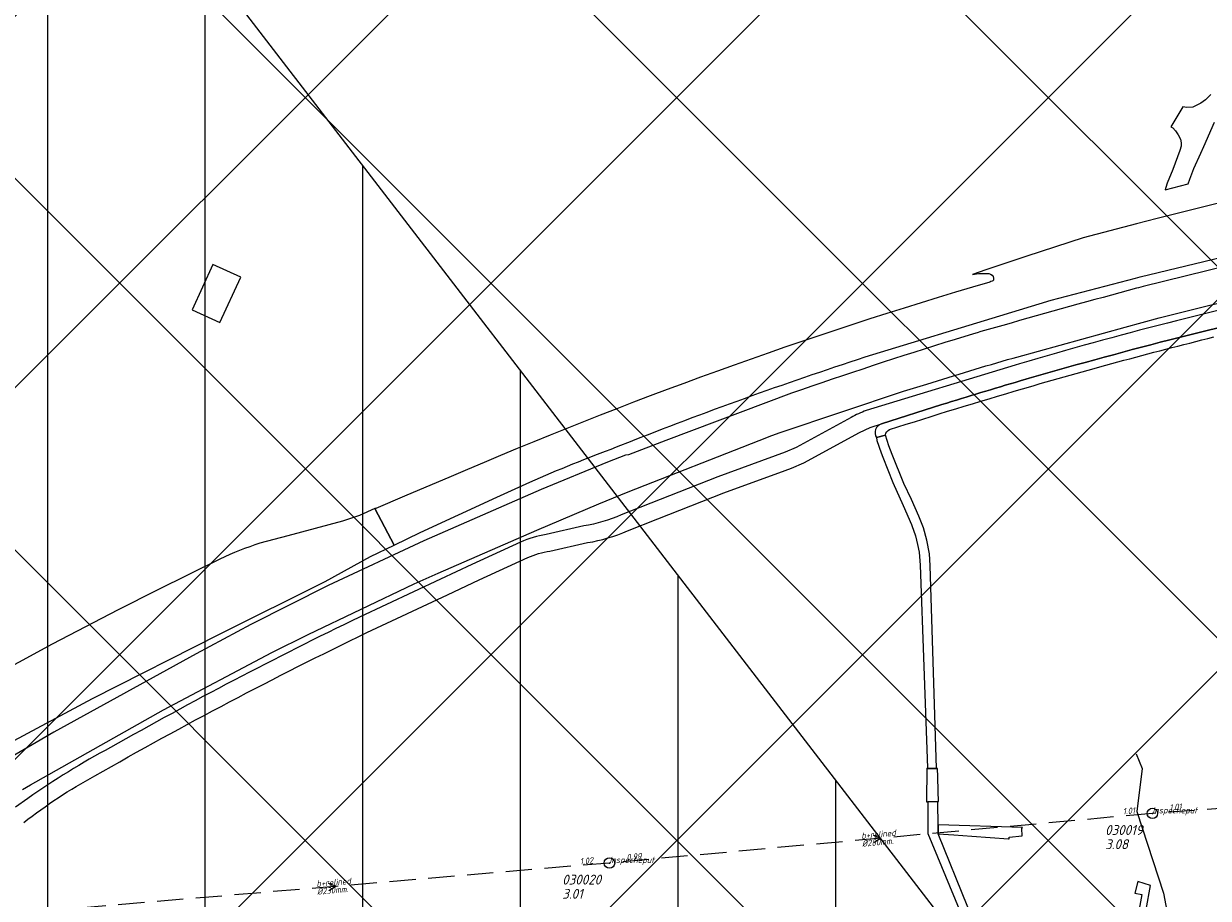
# Model space of a CAD drawing. Extents: x 148869 to 161638, y 453607 to 469810.
# Tile 164 of 256: x 152514 to 152740, y 463913 to 464079. Entities that reach past the tile are written whole.
import ezdxf
from ezdxf.lldxf.tags import DXFTag

# ---------------------------------------------------------------- set-up
doc = ezdxf.new("R2010")
doc.units = 0
doc.header["$PDMODE"] = 32
doc.header["$PDSIZE"] = 2
doc.linetypes.add('RI-HWA', pattern=[7.4, 5, -2.4])
doc.layers.get('0').update_dxf_attribs({"linetype": 'CONTINUOUS'})
doc.layers.get('DEFPOINTS').update_dxf_attribs({"linetype": 'CONTINUOUS'})
for name, color, linetype in [('2023 hatch', 90, 'CONTINUOUS'), ('2024', 160, 'CONTINUOUS'), ('2024 hatch', 160, 'CONTINUOUS')]:
    doc.layers.add(name, color=color, linetype=linetype)
for name, color, linetype, lineweight in [('B-OI-RI-DRUKLEIDING-G-niet meenemen', 190, 'RI-PERS', 18), ('B-OI-RI-HWA-BOB-T18', 150, 'CONTINUOUS', 18), ('B-OI-RI-HWA-MATERIAAL-T18', 150, 'CONTINUOUS', 18), ('B-OI-RI-HWA-PUTDEKSELHOOGTE-T25', 150, 'CONTINUOUS', 25), ('B-OI-RI-HWA-PUTNUMMER-T25', 150, 'CONTINUOUS', 25), ('B-OI-RI-HWA_DIAMETER-T18', 150, 'CONTINUOUS', 18), ('B-OI-RI-HWA_RIOOLPUT-S', 150, 'CONTINUOUS', 25), ('B-OI-RI-HWA_TRANSPORTLEIDING-G', 150, 'RI-HWA', 18), ('B-OI-RI-STROOMRICHTING-S', 252, 'CONTINUOUS', 25), ('B-RO-VH-VERHARDING_ASFALT-GV', 251, 'CONTINUOUS', 18), ('B-RO-VH-VERHARDING_FUNDERING_ZAND-GV', 251, 'CONTINUOUS', 18), ('B-RO-VH-VERHARDING_HALFVERHARDING_GRIND-GV', 251, 'CONTINUOUS', 18), ('B-RO-VH-VERHARDING_OPEN-GV', 251, 'CONTINUOUS', 18), ('B-RO-VH-VERHARDING_STRAATBAKSTEEN-GV', 251, 'CONTINUOUS', 18)]:
    doc.layers.add(name, color=color, linetype=linetype, lineweight=lineweight)
doc.styles.add('NLCS-ISO-M500-T18_CURSIEF', font='NLCS-ISO.ttf', dxfattribs={"oblique": 15, "height": 0.9})
doc.styles.add('NLCS-ISO-M750-T25_CURSIEF', font='NLCS-ISO.ttf', dxfattribs={"oblique": 15, "height": 1.875})
tags = doc.linetypes.add('RI-PERS', pattern='A,7,-2,["P",Standard,S=1.8,R=0,X=-0.5,Y=-0.9],-2,7,-2,[102,NLCS.SHX,S=1,R=180,X=0,Y=0],-2', length=22).pattern_tags.tags
tags[6] = DXFTag(74, 10)

# ---------------------------------------------------------------- blocks, each defined once
blk = doc.blocks.new('ACMAP_ANN_TEMPLATE_hwa-diam')
at = {"color": 0, "linetype": 'ByBlock', "style": 'NLCS-ISO-M500-T18_CURSIEF', "oblique": 15}
blk.add_attdef('hwa-diam', (-3.7, -1.3), '', height=1.2, dxfattribs=at)
blk = doc.blocks.new('ACMAP_ANN_TEMPLATE_hwa-materiaal')
at = {"color": 0, "linetype": 'ByBlock', "style": 'NLCS-ISO-M500-T18_CURSIEF', "oblique": 15}
blk.add_attdef('hwa-mat', (-3.7, 0.2), '', height=1.2, dxfattribs=at)
blk = doc.blocks.new('ACMAP_ANN_TEMPLATE_hwa-nap-l')
at = {"color": 0, "linetype": 'ByBlock', "style": 'NLCS-ISO-M500-T18_CURSIEF', "oblique": 15}
blk.add_attdef('hwa-nap-l', (3.3, 0.2), '', height=1.2, dxfattribs=at)
blk = doc.blocks.new('ACMAP_ANN_TEMPLATE_hwa-nap-r')
at = {"color": 0, "linetype": 'ByBlock', "style": 'NLCS-ISO-M500-T18_CURSIEF', "oblique": 15}
blk.add_attdef('hwa-nap-r', (-5.6, 0.2), '', height=1.2, dxfattribs=at)
blk = doc.blocks.new('ACMAP_ANN_TEMPLATE_hwa-puth')
at = {"color": 0, "linetype": 'ByBlock', "style": 'NLCS-ISO-M750-T25_CURSIEF', "oblique": 15}
blk.add_attdef('hwa-puth', (-9, -6.8), '', height=1.88, dxfattribs=at)
blk = doc.blocks.new('ACMAP_ANN_TEMPLATE_hwa-putnr')
at = {"color": 0, "linetype": 'ByBlock', "style": 'NLCS-ISO-M750-T25_CURSIEF', "oblique": 15}
blk.add_attdef('hwa-putnr', (-9, -4.1), '', height=1.88, dxfattribs=at)
blk = doc.blocks.new('ACMAP_ANN_TEMPLATE_type knoop')
at = {"layer": 'DEFPOINTS', "style": 'NLCS-ISO-M500-T18_CURSIEF', "oblique": 15}
blk.add_attdef('type_knoop', (0, 0), '', height=1.2, dxfattribs=at)

msp = doc.modelspace()

# ---------------------------------------------------------------- hatches: boundary and pattern name
at = {"layer": '2023 hatch'}
h = msp.add_hatch(dxfattribs=at)
h.set_pattern_fill('L45L135', color=256, scale=49.98)
h.set_pattern_definition([(45, (0, 0), (-35.341197, 35.341197), []), (135, (0, 0), (-35.341197, -35.341197), [])])
h.paths.add_polyline_path([(155033.65, 463387.49), (154736.21, 463174.82), (154703.82, 463157.03), (154669.13, 463116.73), (154497.36, 463128.81), (154485.96, 463103.35), (154403, 462810.28), (154029.41, 462913.19), (153921.91, 462926.36), (153533.06, 462959.92), (153521.58, 463046.87), (153065.73, 463131.59), (152840.09, 463157.69), (152602.55, 463321.62), (152457.44, 463373.38), (152283.77, 463566.95), (152230.15, 463641.33), (152156.25, 463699.58), (152012.16, 463887.19), (152009.38, 463939.89), (151991.35, 464191.03), (152103.19, 464343.83), (152153.39, 464455.21), (152151.03, 464561.94), (152249.45, 464811.76), (152130.92, 465032.5), (152332.42, 465169.93), (152738.18, 465252.75), (152947.54, 465152.17), (153150.32, 465023.39), (153302.02, 464886.05), (153728.6, 464650.43), (153874.6, 464567.83), (153954.88, 464501.43), (153988.94, 464472.57), (154027.82, 464422.75), (154193.47, 464138.07), (154280.01, 463968.67), (154339.28, 463993.19), (154494.94, 463873.13), (154622.49, 463821.49), (154755.92, 463721.99), (154868.72, 463597.28)])
at = {"layer": '2024 hatch'}
h = msp.add_hatch(dxfattribs=at)
h.set_pattern_fill('ANSI31', color=256, scale=29.988, angle=45)
h.set_pattern_definition([(90, (0, 0), (-29.988, 0), [])])
h.paths.add_polyline_path([(153060.97, 462471.33), (152787.39, 462332.45), (152683.96, 462314.58), (152571.59, 462395.32), (152563.82, 462406.18), (152398.44, 462422.66), (152151.13, 462555.77), (152130.97, 462967.46), (151963.51, 463060.43), (151619.43, 463158.93), (151635.54, 463357.09), (152009.16, 463977.93), (152157.72, 463944.62), (152280.12, 463919.12), (152508.66, 464143.59), (152698.68, 463896.62), (152536.72, 463732.43), (152656.87, 463588.89), (152658.63, 463316.61), (152691.32, 463187.08), (152688.32, 463085.82), (152689.17, 463075.64), (152721.38, 462998.51), (152757.48, 462725.88), (152775.44, 462698.77), (152933.57, 462680.1)])

# ---------------------------------------------------------------- linework, layer by layer
at = {"layer": '2024', "flags": 128}
msp.add_lwpolyline([(151635.54, 463357.09), (152009.16, 463977.93), (152157.72, 463944.62), (152280.12, 463919.12), (152508.66, 464143.59), (152698.68, 463896.62), (152536.72, 463732.43), (152656.87, 463588.89), (152658.63, 463316.61), (152691.32, 463187.08), (152688.32, 463085.82), (152689.17, 463075.64), (152721.38, 462998.51), (152757.48, 462725.88)], dxfattribs=at)
at = {"layer": 'B-OI-RI-DRUKLEIDING-G-niet meenemen'}
for p, q in [((152726.1, 463940.4), (152727.2, 463937.6)), ((152727.2, 463937.6), (152726.2, 463929.4)), ((152726.2, 463929.4), (152731.3, 463913.9)), ((152731.3, 463913.9), (152735.01, 463894.01))]:
    msp.add_line(p, q, dxfattribs=at)
at = {"layer": 'B-OI-RI-HWA_RIOOLPUT-S', "color": 251}
for p in [(152729.17, 463929.05), (152625.87, 463919.61)]:
    msp.add_point(p, dxfattribs=at)
at = {"layer": 'B-OI-RI-HWA_TRANSPORTLEIDING-G', "color": 251}
for p, q in [((152825.76, 463936.01), (152729.17, 463929.05)), ((152729.17, 463929.05), (152625.87, 463919.61)), ((152625.87, 463919.61), (152521.83, 463910.75))]:
    msp.add_line(p, q, dxfattribs=at)
at = {"layer": 'B-OI-RI-STROOMRICHTING-S', "color": 251}
for points in [[(152676.02, 463924.92), (152677.52, 463924.33), (152676.14, 463923.48)], [(152572.35, 463915.78), (152573.85, 463915.18), (152572.48, 463914.34)]]:
    msp.add_lwpolyline(points, dxfattribs=at)
at = {"layer": 'B-RO-VH-VERHARDING_ASFALT-GV', "flags": 128}
for points in [[(152675.96, 464016.38), (152700.17, 464023.76), (152709.88, 464026.71), (152725.93, 464030.93), (152726.82, 464031.15), (152758.2, 464038.69), (152756.66, 464045.02), (152744.55, 464045.85), (152730.08, 464042.24), (152726.16, 464041.27), (152716.02, 464038.58), (152705.28, 464035.06), (152697.49, 464032.49), (152694.97, 464031.6)], [(152702.65, 464015.69), (152703.38, 464015.9), (152723.99, 464021.57), (152730.48, 464023.35), (152750.33, 464028.33), (152760.11, 464030.47), (152758.61, 464036.75), (152751.9, 464035.33), (152727.41, 464029.3), (152726.51, 464029.08), (152726.14, 464028.99)], [(152695.14, 464020.33), (152691.63, 464019.25)], [(152703.89, 464014.63), (152703.05, 464014.37), (152674.73, 464005.71)], [(152514.2, 463933.63), (152515.69, 463934.49), (152541, 463948.76), (152561.63, 463959.66), (152568.52, 463963.08), (152588.69, 463972.76), (152593.27, 463974.76), (152612.06, 463982.98), (152623.83, 463987.94), (152629.44, 463990.26), (152654.34, 464000), (152656.78, 464000.95), (152658.34, 464001.51), (152681.8, 464009.43), (152686.25, 464010.74)], [(152660.49, 464008.99), (152636.6, 464000), (152629.46, 463997.31), (152628.92, 463997.23), (152625.49, 463995.88), (152612.89, 463990.72), (152590.58, 463980.92), (152572.37, 463972.42), (152557.65, 463964.99), (152547.23, 463959.43), (152520.18, 463944.53), (152509.57, 463938.34)], [(152629.31, 463982.81), (152635.06, 463985.08), (152647.63, 463990.03), (152659.32, 463994.3), (152660.49, 463994.72), (152662.87, 463995.78), (152673.41, 464001.55), (152675.48, 464002.51), (152677.6, 464003.19), (152677.65, 464003.21), (152689.11, 464006.84)], [(152689.11, 464006.84), (152677.65, 464003.21), (152677.6, 464003.19)], [(152671.84, 464004.41), (152661.38, 463998.68), (152659.33, 463997.77), (152646.51, 463993.09), (152628.11, 463985.84)], [(152676.65, 464000.56), (152678.41, 464001.04)], [(152627.22, 463998.78), (152630.17, 463999.95), (152630.3, 464000)], [(152581.24, 463987.06), (152584.9, 463980.12), (152589.88, 463982.51), (152604.43, 463989.25), (152610.7, 463992.1)], [(152595.74, 463993.17), (152586.87, 463989.4), (152581.44, 463987.09)], [(152507.64, 463954.63), (152504.77, 463953.04), (152503.42, 463952.3), (152500.43, 463950.66), (152499.98, 463950.41), (152506.48, 463939.61), (152506.91, 463939.87), (152508.17, 463940.57), (152527.48, 463950.92), (152551.81, 463963.25), (152571.78, 463973.2), (152580.39, 463977.96), (152584.9, 463980.12), (152581.24, 463987.06), (152578.31, 463985.72), (152575.07, 463984.66), (152564.69, 463981.84), (152559.35, 463980.46)], [(152620.97, 463983.76), (152613.83, 463982.13)], [(152608.96, 463980.67), (152599.68, 463976.43), (152593.75, 463973.65), (152578.33, 463966.42)], [(152614.55, 463978.95), (152621.7, 463980.58)], [(152551.74, 463977.46), (152539.82, 463971.54), (152532.41, 463967.82), (152519.82, 463961.24), (152513.4, 463957.79), (152507.64, 463954.63)], [(152579.73, 463963.47), (152595.06, 463970.66), (152601.05, 463973.48), (152610.32, 463977.72)], [(152515.2, 463931.89), (152512.83, 463930.21)]]:
    msp.add_lwpolyline(points, dxfattribs=at)
msp.add_lwpolyline([(152551.76, 464022.48), (152555.7, 464031.08), (152550.41, 464033.48), (152546.46, 464024.86)], close=True, dxfattribs=at)
at = {"layer": 'B-RO-VH-VERHARDING_ASFALT-GV'}
for points in [[(152698.21, 464030.17, 0.030264), (152595.74, 463993.17)], [(152694.97, 464031.6, -0.076285), (152698.04, 464031.78)], [(152698.04, 464031.78, -0.370474), (152698.95, 464030.89)], [(152698.67, 464030.31, 0.01121), (152698.21, 464030.17)], [(152698.95, 464030.89, -0.334271), (152698.67, 464030.31)], [(152726.14, 464028.99, 0.00299), (152700.73, 464021.92)], [(152760.39, 464029.13, 0.016844), (152703.89, 464014.63)], [(152761.19, 464026.04, 0.016695), (152703.98, 464011.34)], [(152703.98, 464011.34, -0.016695), (152761.19, 464026.04)], [(152700.73, 464021.92, 0.000873), (152695.14, 464020.33)], [(152691.63, 464019.25, 0.008932), (152660.49, 464008.99)], [(152704.44, 464009.85, -0.009931), (152740.89, 464019.72)], [(152630.3, 464000, -0.015674), (152675.96, 464016.38)], [(152686.25, 464010.74, -0.007941), (152702.65, 464015.69)], [(152679.18, 464002.08, -0.006967), (152704.44, 464009.85)], [(152703.98, 464011.34, 0.004439), (152689.11, 464006.84)], [(152689.11, 464006.84, -0.004439), (152703.98, 464011.34)], [(152674.73, 464005.71, 0.034938), (152671.84, 464004.41)], [(152677.6, 464003.19, 0.479159), (152676.65, 464000.56)], [(152678.41, 464001.04, -0.334717), (152679.18, 464002.08)], [(152610.7, 463992.1, -0.013818), (152627.22, 463998.78)], [(152581.44, 463987.09, -0.094916), (152581.24, 463987.06)], [(152628.11, 463985.84, -0.061648), (152620.97, 463983.76)], [(152621.7, 463980.58, 0.060161), (152629.31, 463982.81)], [(152559.35, 463980.46, 0.027493), (152551.74, 463977.46)], [(152613.83, 463982.13, 0.073716), (152608.96, 463980.67)], [(152610.32, 463977.72, -0.075715), (152614.55, 463978.95)], [(152578.33, 463966.42, 0.016781), (152530.95, 463941.58)], [(152527.93, 463936.18, -0.017279), (152579.73, 463963.47)], [(152530.95, 463941.58, 0.032578), (152515.2, 463931.89)], [(152514.42, 463927.31, -0.043359), (152527.93, 463936.18)]]:
    msp.add_lwpolyline(points, format="xyb", dxfattribs=at)
at = {"layer": 'B-RO-VH-VERHARDING_FUNDERING_ZAND-GV', "flags": 128}
msp.add_lwpolyline([(152740.29, 464065.85), (152739.29, 464064.83), (152738.38, 464064.21), (152737.77, 464063.87), (152736.88, 464063.47), (152735.73, 464063.36), (152734.93, 464063.5), (152732.69, 464059.71), (152733.04, 464059.51), (152733.55, 464058.97), (152734.1, 464058.2), (152734.49, 464057.33), (152734.65, 464056.66), (152734.64, 464056.37), (152734.62, 464056), (152734.37, 464055.17), (152733.06, 464051.61), (152731.97, 464048.97), (152731.93, 464048.82), (152731.62, 464047.71), (152735.98, 464048.83), (152736.3, 464049.72), (152737.03, 464051.76), (152738.36, 464054.69), (152738.94, 464055.98), (152741.01, 464060.56)], dxfattribs=at)
at = {"layer": 'B-RO-VH-VERHARDING_HALFVERHARDING_GRIND-GV', "flags": 128}
for points in [[(152679.65, 463997.37), (152679.01, 463998.98), (152678.7, 464000), (152678.41, 464001.04), (152676.65, 464000.56), (152676.74, 464000), (152677.56, 463997.68), (152677.86, 463996.85), (152679.78, 463991.99), (152681.77, 463987.65), (152683.35, 463984.05), (152683.42, 463983.85), (152684.08, 463981.87), (152684.5, 463980.23), (152684.79, 463978.77), (152685.01, 463976.29), (152686.35, 463937.7), (152686.23, 463937.6), (152688.12, 463937.62), (152686.86, 463976.21), (152686.73, 463978.46), (152686.24, 463981.07), (152685.62, 463983.37), (152684.75, 463985.64), (152683.33, 463988.8), (152681.88, 463991.82)], [(152704.32, 463926.2), (152704.47, 463926.37), (152688.39, 463926.89), (152688.41, 463925.19), (152691.42, 463924.96), (152694.81, 463924.71), (152701.78, 463924.19), (152701.93, 463924.18), (152701.9, 463924.55), (152704.4, 463924.8)]]:
    msp.add_lwpolyline(points, close=True, dxfattribs=at)
msp.add_lwpolyline([(152697.05, 463902.12), (152697.25, 463903.12), (152697.09, 463903.52), (152694.04, 463911.21), (152688.41, 463925.19), (152688.39, 463926.89), (152688.33, 463931), (152688.32, 463931.33), (152686.44, 463931.25), (152686.47, 463925.23), (152692.4, 463910.8), (152695.64, 463902.67)], dxfattribs=at)
at = {"layer": 'B-RO-VH-VERHARDING_OPEN-GV', "flags": 128}
msp.add_lwpolyline([(152688.12, 463937.62), (152686.23, 463937.6), (152686.23, 463935.84), (152686.22, 463933.1), (152686.21, 463931.24), (152686.44, 463931.25), (152688.32, 463931.33), (152688.49, 463931.33), (152688.42, 463933.3), (152688.32, 463936.03), (152688.26, 463937.62)], close=True, dxfattribs=at)
at = {"layer": 'B-RO-VH-VERHARDING_STRAATBAKSTEEN-GV', "flags": 128}
msp.add_lwpolyline([(152712.01, 463903.79), (152707.68, 463904.58), (152707.46, 463903.38), (152704.17, 463903.98), (152704.39, 463905.17), (152699.07, 463906.13), (152697.83, 463906.35), (152697.25, 463903.12), (152697.05, 463902.12), (152698.58, 463901.87), (152700.59, 463903.26), (152723.07, 463899.19), (152724.44, 463897.22), (152724.67, 463897.17), (152725.48, 463897.04), (152728.78, 463915.32), (152726.42, 463916.09), (152725.83, 463913.86), (152727.17, 463913.61), (152724.96, 463901.43), (152719.62, 463902.4), (152719.4, 463901.2), (152716.12, 463901.8), (152716.34, 463903)], close=True, dxfattribs=at)

# ---------------------------------------------------------------- block references
at = {"layer": 'B-OI-RI-HWA-BOB-T18', "color": 251}
for name, p, rotation, values in [('ACMAP_ANN_TEMPLATE_hwa-nap-l', (152729.17, 463929.05), 5.221433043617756, {'hwa-nap-l': '1.01'}), ('ACMAP_ANN_TEMPLATE_hwa-nap-r', (152729.17, 463929.05), 4.121447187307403, {'hwa-nap-r': '1.01'}), ('ACMAP_ANN_TEMPLATE_hwa-nap-r', (152625.87, 463919.61), 5.221433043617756, {'hwa-nap-r': '1.02'}), ('ACMAP_ANN_TEMPLATE_hwa-nap-l', (152625.87, 463919.61), 4.867538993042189, {'hwa-nap-l': '0.99'})]:
    msp.add_blockref(name, p, dxfattribs=dict(at, rotation=rotation)).add_auto_attribs(values)
at = {"layer": 'B-OI-RI-HWA-MATERIAAL-T18', "color": 251}
for p, rotation in [((152677.52, 463924.33), 5.221433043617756), ((152573.85, 463915.18), 4.867538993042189)]:
    msp.add_blockref('ACMAP_ANN_TEMPLATE_hwa-materiaal', p, dxfattribs=dict(at, rotation=rotation)).add_auto_attribs({'hwa-mat': 'b+relined'})
at = {"layer": 'B-OI-RI-HWA-PUTDEKSELHOOGTE-T25', "color": 251}
for p, values in [((152729.17, 463929.05), {'hwa-puth': '3.08'}), ((152625.87, 463919.61), {'hwa-puth': '3.01'})]:
    msp.add_blockref('ACMAP_ANN_TEMPLATE_hwa-puth', p, dxfattribs=at).add_auto_attribs(values)
at = {"layer": 'B-OI-RI-HWA-PUTNUMMER-T25', "color": 251}
for p, values in [((152729.17, 463929.05), {'hwa-putnr': '030019'}), ((152625.87, 463919.61), {'hwa-putnr': '030020'})]:
    msp.add_blockref('ACMAP_ANN_TEMPLATE_hwa-putnr', p, dxfattribs=at).add_auto_attribs(values)
at = {"layer": 'B-OI-RI-HWA_DIAMETER-T18', "color": 251}
for p, rotation, values in [((152677.52, 463924.33), 5.221433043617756, {'hwa-diam': '%%c280mm.'}), ((152573.85, 463915.18), 4.867538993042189, {'hwa-diam': '%%c230mm.'})]:
    msp.add_blockref('ACMAP_ANN_TEMPLATE_hwa-diam', p, dxfattribs=dict(at, rotation=rotation)).add_auto_attribs(values)
at = {"layer": 'DEFPOINTS'}
for p in [(152729.17, 463929.05), (152625.87, 463919.61)]:
    msp.add_blockref('ACMAP_ANN_TEMPLATE_type knoop', p, dxfattribs=at).add_auto_attribs({'type_knoop': 'inspectieput'})

doc.saveas('drawing.dxf')
